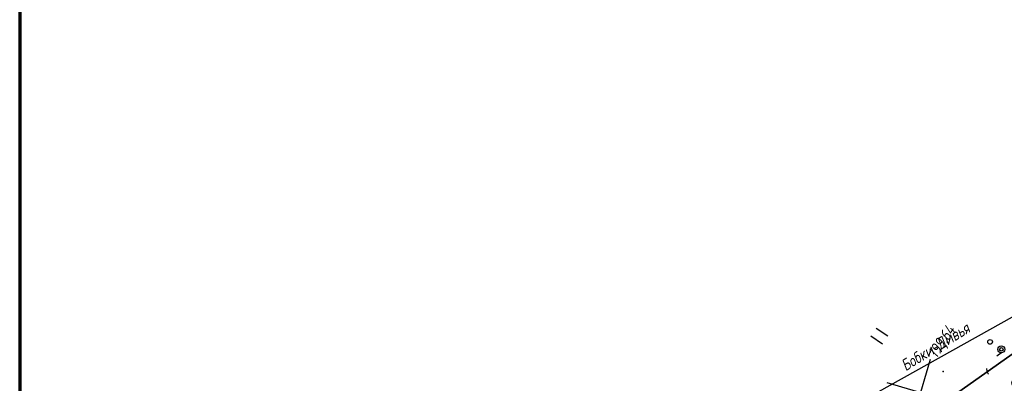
# Model space of a CAD drawing. Header units: millimetres. Extents: x 1808 to 2912, y -1045 to 155.
# Tile 29 of 43: x 1844 to 2014, y -8 to 55. Entities that reach past the tile are written whole.
import ezdxf

# ---------------------------------------------------------------- set-up
doc = ezdxf.new("R2010")
doc.units = ezdxf.units.MM
doc.linetypes.add('CONTI', pattern=[0])
doc.layers.add('10', color=1, linetype='Continuous', lineweight=35)
for name, color, linetype in [('_Оформление', 7, 'Continuous'), ('NAD_MDEFAULT', 7, 'CONTI'), ('PI_OTDEFAULT', 172, 'CONTI'), ('PI_TTDEFAULT', 5, 'CONTI'), ('SETKR', 2, 'CONTI'), ('SIT_LDEFAULT', 7, 'CONTI'), ('USLZNDEFAULT', 7, 'CONTI'), ('ZAPSKDEFAULT', 7, 'CONTI')]:
    doc.layers.add(name, color=color, linetype=linetype)
doc.styles.add('eskd', font='isocpeur.ttf', dxfattribs={"width": 1.2, "height": 2})

# ---------------------------------------------------------------- blocks, each defined once
blk = doc.blocks.new('BL_333')
at = {"color": 0}
for p, q in [((0, -6), (0, 6)), ((-6, 0), (6, 0))]:
    blk.add_line(p, q, dxfattribs=at)
blk = doc.blocks.new('BL_2010')
at = {"color": 0}
for centre, radius in [((0, 5.78), 0.4), ((0, 3.46), 0.6), ((0, 3.46), 0.3), ((0, 0), 0.8), ((-3.46, -1.74), 0.6), ((-3.46, -1.74), 0.3), ((3.46, -1.74), 0.6), ((3.46, -1.74), 0.3), ((-5.78, -2.88), 0.4), ((5.78, -2.88), 0.4)]:
    blk.add_circle(centre, radius, dxfattribs=at)
blk = doc.blocks.new('BL_2011')
at = {"color": 0}
for p, q in [((0, 0), (0, 2.4)), ((1.6, 0), (1.6, 2.4))]:
    blk.add_line(p, q, dxfattribs=at)

msp = doc.modelspace()

# ---------------------------------------------------------------- linework, layer by layer
at = {"layer": '10'}
for points in [[(2382.69, 127.33), (2304.69, 117.93), (2248.38, 103.31), (2232.75, 96.81), (2234.74, 91.43), (2189.64, 71.97), (2156, 57.46), (2151.97, 61.61), (2129.33, 51.95), (2020.8, 1.33), (1972.53, -32.75), (1978.89, -39.35), (1952.55, -57.17), (1943.27, -65.07), (1934.81, -72.26), (1892.21, -94.53), (1879.6, -105.38), (1875.38, -115.96)], [(1875.38, -115.96), (1879.6, -105.38), (1892.21, -94.53), (1934.81, -72.26), (1943.27, -65.07), (1952.55, -57.17), (1978.89, -39.35), (1972.53, -32.75), (2020.8, 1.33), (2129.33, 51.95)]]:
    msp.add_lwpolyline(points, dxfattribs=at)
at = {"layer": '_Оформление', "lineweight": 70, "ltscale": 200}
msp.add_lwpolyline([(2884.31, 155.37), (1844.1, 155.37), (1844.1, -130.51), (2884.31, -130.51)], close=True, dxfattribs=at)
at = {"layer": 'PI_TTDEFAULT', "color": 5}
msp.add_point((2003.06, -5.78, 199.64), dxfattribs=at)
at = {"layer": 'SIT_LDEFAULT', "color": 7}
for p, q in [((1955.86, -29.37), (2130.52, 68.14)), ((2012.29, -3.08), (2012.54, -2.9)), ((2012.54, -2.9), (2013.1, -2.51)), ((2010.67, -5.74), (2010.58, -5.28)), ((2010.84, -6.16), (2010.67, -5.74)), ((2010.87, -6.22), (2010.82, -6.17))]:
    msp.add_line(p, q, dxfattribs=at)

# ---------------------------------------------------------------- block references
at = {"layer": 'SETKR', "color": 82, "rotation": 73.41206077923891}
msp.add_blockref('BL_333', (1999.18, -9.41), dxfattribs=at)
at = {"layer": 'USLZNDEFAULT', "color": 7, "rotation": 56.41206077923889}
msp.add_blockref('BL_2010', (2015.96, -3.87), dxfattribs=at)
at = {"layer": 'ZAPSKDEFAULT', "color": 7, "rotation": 56.41206077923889}
msp.add_blockref('BL_2011', (1992.64, -1.04), dxfattribs=at)

# ---------------------------------------------------------------- texts
at = {"layer": 'NAD_MDEFAULT', "color": 7, "style": 'eskd', "oblique": 10, "width": 0.8}
msp.add_text('Бобки-Дивья', height=2, rotation=31.4121, dxfattribs=at).set_placement((1996.62, -5.76))
at = {"layer": 'PI_OTDEFAULT', "color": 172, "style": 'eskd', "oblique": 10, "width": 0.8}
msp.add_text('199.64', height=2, rotation=56.4121, dxfattribs=at).set_placement((2001.94, -3.64))

doc.saveas('drawing.dxf')
